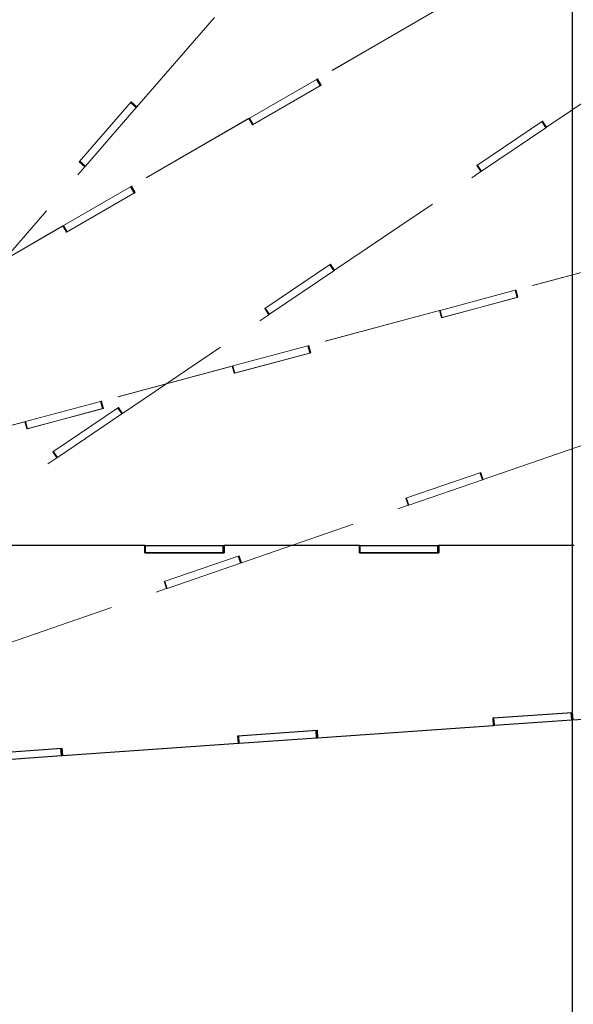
# Paper-space layout 'Sheet5' of a CAD drawing. Header units: inches. Extents: x 0.1 to 16.9, y 0.1 to 10.9.
# Tile 6 of 12: x 7.8 to 9, y 6.4 to 8.4. Entities that reach past the tile are written whole.
import ezdxf

# ---------------------------------------------------------------- set-up
doc = ezdxf.new("R2010")
doc.units = ezdxf.units.IN
doc.header["$MEASUREMENT"] = 0
doc.linetypes.add('PHANTOM', pattern=[0.5, 0.25, -0.05, 0.05, -0.05, 0.05, -0.05])
doc.layers.add('FORMAT', color=7, linetype='Continuous')
doc.styles.add('SLDTEXTSTYLE0', font='TXT', dxfattribs={"width": 0.75})
doc.dimstyles.new('SLDDIMSTYLE17', dxfattribs={"dimtxt": 0.104167, "dimasz": 0.13, "dimexe": 0, "dimexo": 0.0625, "dimgap": 0.026042, "dimtad": 0, "dimtih": 1, "dimtoh": 1, "dimdec": 0, "dimlfac": 12, "dimrnd": 1e-09, "dimzin": 12, "dimdsep": 46, "dimtxsty": 'SLDTEXTSTYLE0', "dimsah": 1, "dimcen": 0.09, "dimadec": 0, "dimazin": 3, "dimtfac": 1, "dimtdec": 0, "dimtofl": 0, "dimtmove": 0, "dimatfit": 3, "dimfxl": 1, "dimfrac": 2, "dimtolj": 1, "dimtzin": 12, "dimarcsym": 0})

# ---------------------------------------------------------------- blocks, each defined once
blk = doc.blocks.new('_D_87')
at = {"layer": 'FORMAT', "color": 7}
for p, q in [((10.4683, 6.3715), (10.4683, 1.2958)), ((6.9807, 2.9735), (6.9807, 1.2958)), ((8.4744, 1.573), (8.4427, 1.573)), ((8.4427, 1.573), (8.4427, 1.4075)), ((8.7822, 1.573), (8.8139, 1.573)), ((8.8139, 1.573), (8.8139, 1.4075)), ((6.9807, 1.4208), (8.3525, 1.4208)), ((10.4683, 1.4208), (8.9041, 1.4208)), ((8.4427, 1.4075), (8.4744, 1.4075)), ((8.8139, 1.4075), (8.7822, 1.4075))]:
    blk.add_line(p, q, dxfattribs=at)
for points in [[(6.9807, 1.4208), (7.1107, 1.4008), (7.1107, 1.4408)], [(10.4683, 1.4208), (10.3383, 1.4408), (10.3383, 1.4008)]]:
    blk.add_solid(points, dxfattribs=at)
at = {"layer": 'FORMAT', "color": 7, "char_height": 0.10417, "attachment_point": 1, "style": 'SLDTEXTSTYLE0'}
for s, insert in [('1063', (8.4744, 1.5418)), ('42', (8.5513, 1.3817))]:
    blk.add_mtext(s, dxfattribs=dict(at, insert=insert))
blk = doc.blocks.new('_D_88')
at = {"layer": 'FORMAT', "color": 7}
for p, q in [((10.1759, 7.2097), (10.1759, 1.6852)), ((6.9807, 2.9735), (6.9807, 1.6852)), ((8.2692, 1.9624), (8.2375, 1.9624)), ((8.2375, 1.9624), (8.2375, 1.7968)), ((8.5001, 1.9624), (8.5318, 1.9624)), ((8.5318, 1.9624), (8.5318, 1.7968)), ((6.9807, 1.8102), (8.1473, 1.8102)), ((10.1759, 1.8102), (8.622, 1.8102)), ((8.2375, 1.7968), (8.2692, 1.7968)), ((8.5318, 1.7968), (8.5001, 1.7968))]:
    blk.add_line(p, q, dxfattribs=at)
for points in [[(6.9807, 1.8102), (7.1107, 1.7902), (7.1107, 1.8302)], [(10.1759, 1.8102), (10.0459, 1.8302), (10.0459, 1.7902)]]:
    blk.add_solid(points, dxfattribs=at)
at = {"layer": 'FORMAT', "color": 7, "char_height": 0.10417, "attachment_point": 1, "style": 'SLDTEXTSTYLE0'}
for s, insert in [('974', (8.2692, 1.9311)), ('38', (8.3077, 1.7711))]:
    blk.add_mtext(s, dxfattribs=dict(at, insert=insert))
blk = doc.blocks.new('_D_89')
at = {"layer": 'FORMAT', "color": 7}
for p, q in [((9.6763, 7.9442), (9.6763, 2.1576)), ((6.9807, 2.9735), (6.9807, 2.1576)), ((8.0147, 2.4348), (7.9831, 2.4348)), ((7.9831, 2.4348), (7.9831, 2.2693)), ((8.2456, 2.4348), (8.2773, 2.4348)), ((8.2773, 2.4348), (8.2773, 2.2693)), ((6.9807, 2.2826), (7.8929, 2.2826)), ((7.9831, 2.2693), (8.0147, 2.2693)), ((8.2773, 2.2693), (8.2456, 2.2693)), ((9.6763, 2.2826), (8.3675, 2.2826))]:
    blk.add_line(p, q, dxfattribs=at)
for points in [[(6.9807, 2.2826), (7.1107, 2.2626), (7.1107, 2.3026)], [(9.6763, 2.2826), (9.5463, 2.3026), (9.5463, 2.2626)]]:
    blk.add_solid(points, dxfattribs=at)
at = {"layer": 'FORMAT', "color": 7, "char_height": 0.10417, "attachment_point": 1, "style": 'SLDTEXTSTYLE0'}
for s, insert in [('822', (8.0147, 2.4036)), ('32', (8.0532, 2.2436))]:
    blk.add_mtext(s, dxfattribs=dict(at, insert=insert))
blk = doc.blocks.new('_D_90')
at = {"layer": 'FORMAT', "color": 7}
for p, q in [((9.0037, 8.5243), (9.0037, 2.6125)), ((6.9807, 2.9735), (6.9807, 2.6125)), ((7.8141, 2.8897), (7.7824, 2.8897)), ((7.7824, 2.8897), (7.7824, 2.7242)), ((8.045, 2.8897), (8.0767, 2.8897)), ((8.0767, 2.8897), (8.0767, 2.7242)), ((6.9807, 2.7375), (7.6922, 2.7375)), ((9.0037, 2.7375), (8.1669, 2.7375)), ((7.7824, 2.7242), (7.8141, 2.7242)), ((8.0767, 2.7242), (8.045, 2.7242))]:
    blk.add_line(p, q, dxfattribs=at)
for points in [[(6.9807, 2.7375), (7.1107, 2.7175), (7.1107, 2.7575)], [(9.0037, 2.7375), (8.8737, 2.7575), (8.8737, 2.7175)]]:
    blk.add_solid(points, dxfattribs=at)
at = {"layer": 'FORMAT', "color": 7, "char_height": 0.10417, "attachment_point": 1, "style": 'SLDTEXTSTYLE0'}
for s, insert in [('617', (7.8141, 2.8585)), ('24', (7.8526, 2.6985))]:
    blk.add_mtext(s, dxfattribs=dict(at, insert=insert))
blk = doc.blocks.new('_D_91')
at = {"layer": 'FORMAT', "color": 7}
for p, q in [((10.5183, 6.4215), (11.3758, 6.4215)), ((11.2508, 6.4215), (11.2508, 5.5499)), ((11.1353, 5.5288), (11.1036, 5.5288)), ((11.1036, 5.5288), (11.1036, 5.3633)), ((11.3662, 5.5288), (11.3979, 5.5288)), ((11.3979, 5.5288), (11.3979, 5.3633)), ((11.1036, 5.3633), (11.1353, 5.3633)), ((11.3979, 5.3633), (11.3662, 5.3633)), ((11.2508, 4.4401), (11.2508, 5.2033)), ((7.2959, 4.4401), (11.3758, 4.4401))]:
    blk.add_line(p, q, dxfattribs=at)
for points in [[(11.2508, 6.4215), (11.2308, 6.2915), (11.2708, 6.2915)], [(11.2508, 4.4401), (11.2708, 4.5701), (11.2308, 4.5701)]]:
    blk.add_solid(points, dxfattribs=at)
at = {"layer": 'FORMAT', "color": 7, "char_height": 0.10417, "attachment_point": 1, "style": 'SLDTEXTSTYLE0'}
for s, insert in [('604', (11.1353, 5.4976)), ('24', (11.1738, 5.3376))]:
    blk.add_mtext(s, dxfattribs=dict(at, insert=insert))
blk = doc.blocks.new('_D_92')
at = {"layer": 'FORMAT', "color": 7}
for p, q in [((10.2259, 7.2597), (11.8178, 7.2597)), ((11.6928, 7.2597), (11.6928, 5.9878)), ((11.5774, 5.9667), (11.5457, 5.9667)), ((11.5457, 5.9667), (11.5457, 5.8012)), ((11.8083, 5.9667), (11.84, 5.9667)), ((11.84, 5.9667), (11.84, 5.8012)), ((11.5457, 5.8012), (11.5774, 5.8012)), ((11.84, 5.8012), (11.8083, 5.8012)), ((11.6928, 4.4401), (11.6928, 5.6412)), ((7.2959, 4.4401), (11.8178, 4.4401))]:
    blk.add_line(p, q, dxfattribs=at)
for points in [[(11.6928, 7.2597), (11.6728, 7.1297), (11.7128, 7.1297)], [(11.6928, 4.4401), (11.7128, 4.5701), (11.6728, 4.5701)]]:
    blk.add_solid(points, dxfattribs=at)
at = {"layer": 'FORMAT', "color": 7, "char_height": 0.10417, "attachment_point": 1, "style": 'SLDTEXTSTYLE0'}
for s, insert in [('859', (11.5774, 5.9355)), ('34', (11.6159, 5.7755))]:
    blk.add_mtext(s, dxfattribs=dict(at, insert=insert))
blk = doc.blocks.new('_D_93')
at = {"layer": 'FORMAT', "color": 7}
for p, q in [((9.7263, 7.9942), (12.2903, 7.9942)), ((12.1653, 7.9942), (12.1653, 6.4065)), ((12.0113, 6.3854), (11.9797, 6.3854)), ((11.9797, 6.3854), (11.9797, 6.2199)), ((12.3192, 6.3854), (12.3509, 6.3854)), ((12.3509, 6.3854), (12.3509, 6.2199)), ((11.9797, 6.2199), (12.0113, 6.2199)), ((12.3509, 6.2199), (12.3192, 6.2199)), ((12.1653, 4.4401), (12.1653, 6.0599)), ((7.2959, 4.4401), (12.2903, 4.4401))]:
    blk.add_line(p, q, dxfattribs=at)
for points in [[(12.1653, 7.9942), (12.1453, 7.8642), (12.1853, 7.8642)], [(12.1653, 4.4401), (12.1853, 4.5701), (12.1453, 4.5701)]]:
    blk.add_solid(points, dxfattribs=at)
at = {"layer": 'FORMAT', "color": 7, "char_height": 0.10417, "attachment_point": 1, "style": 'SLDTEXTSTYLE0'}
for s, insert in [('1083', (12.0113, 6.3542)), ('43', (12.0883, 6.1941))]:
    blk.add_mtext(s, dxfattribs=dict(at, insert=insert))
blk = doc.blocks.new('_D_94')
at = {"layer": 'FORMAT', "color": 7}
for p, q in [((9.0537, 8.5743), (12.8389, 8.5743)), ((12.7139, 8.5743), (12.7139, 6.8323)), ((12.56, 6.8112), (12.5283, 6.8112)), ((12.5283, 6.8112), (12.5283, 6.6457)), ((12.8678, 6.8112), (12.8995, 6.8112)), ((12.8995, 6.8112), (12.8995, 6.6457)), ((12.5283, 6.6457), (12.56, 6.6457)), ((12.8995, 6.6457), (12.8678, 6.6457)), ((12.7139, 4.4401), (12.7139, 6.4857)), ((7.2959, 4.4401), (12.8389, 4.4401))]:
    blk.add_line(p, q, dxfattribs=at)
for points in [[(12.7139, 8.5743), (12.6939, 8.4443), (12.7339, 8.4443)], [(12.7139, 4.4401), (12.7339, 4.5701), (12.6939, 4.5701)]]:
    blk.add_solid(points, dxfattribs=at)
at = {"layer": 'FORMAT', "color": 7, "char_height": 0.10417, "attachment_point": 1, "style": 'SLDTEXTSTYLE0'}
for s, insert in [('1260', (12.56, 6.78)), ('50', (12.6369, 6.62))]:
    blk.add_mtext(s, dxfattribs=dict(at, insert=insert))

psp = doc.layouts.new('Sheet5')

# ---------------------------------------------------------------- linework, layer by layer
at = {"color": 7, "linetype": 'PHANTOM', "lineweight": 18}
for p, q in [((8.0836, 8.2473), (8.3285, 8.529)), ((8.7127, 8.4493), (8.4648, 8.3061)), ((8.7131, 8.4495), (8.4652, 8.3063)), ((8.95, 8.2043), (9.2594, 8.413)), ((8.3214, 8.2233), (8.4635, 8.3053)), ((8.4635, 8.3053), (8.4645, 8.3059)), ((8.4713, 8.2918), (8.4635, 8.3053)), ((8.4648, 8.3061), (8.4645, 8.3059)), ((8.4723, 8.2924), (8.4645, 8.3059)), ((8.4648, 8.3061), (8.4652, 8.3063)), ((8.4648, 8.3061), (8.4726, 8.2926)), ((8.4652, 8.3063), (8.473, 8.2928)), ((8.473, 8.2928), (8.3279, 8.209)), ((8.3292, 8.2098), (8.4713, 8.2918)), ((8.4713, 8.2918), (8.4723, 8.2924)), ((8.4726, 8.2926), (8.4723, 8.2924)), ((8.4726, 8.2926), (8.473, 8.2928)), ((7.9619, 8.131), (8.0718, 8.2575)), ((7.9747, 8.1219), (8.0823, 8.2458)), ((8.0823, 8.2458), (8.0705, 8.256)), ((8.0831, 8.2467), (8.0713, 8.2569)), ((8.0718, 8.2575), (8.0836, 8.2473)), ((8.0823, 8.2458), (8.0831, 8.2467)), ((8.0831, 8.2467), (8.0835, 8.2471)), ((8.0833, 8.2469), (8.0836, 8.2473)), ((8.3197, 8.2223), (8.0717, 8.0792)), ((8.3201, 8.2225), (8.0721, 8.0794)), ((8.3201, 8.2225), (8.3197, 8.2223)), ((8.3197, 8.2223), (8.3201, 8.2225)), ((8.3201, 8.2225), (8.3202, 8.2226)), ((8.3201, 8.2225), (8.3201, 8.2225)), ((8.3279, 8.209), (8.3201, 8.2225)), ((8.3202, 8.2226), (8.3214, 8.2233)), ((8.3281, 8.2091), (8.3202, 8.2226)), ((8.3292, 8.2098), (8.3214, 8.2233)), ((8.3279, 8.209), (8.3281, 8.2091)), ((8.3279, 8.209), (8.3279, 8.209)), ((8.3281, 8.2091), (8.3292, 8.2098)), ((8.8023, 8.1235), (8.9412, 8.2172)), ((8.8123, 8.1114), (8.9483, 8.2032)), ((8.9483, 8.2032), (8.9396, 8.2161)), ((8.9493, 8.2038), (8.9406, 8.2168)), ((8.9412, 8.2172), (8.95, 8.2043)), ((8.9483, 8.2032), (8.9493, 8.2038)), ((8.9493, 8.2038), (8.9498, 8.2041)), ((8.9496, 8.204), (8.95, 8.2043)), ((7.7288, 7.8391), (7.9737, 8.1208)), ((7.9737, 8.1208), (7.9619, 8.1311)), ((7.9737, 8.1208), (7.9619, 8.131)), ((7.9738, 8.121), (7.962, 8.1312)), ((7.9747, 8.1219), (7.9629, 8.1322)), ((7.9737, 8.1208), (7.9738, 8.121)), ((7.9737, 8.1208), (7.9737, 8.1208)), ((7.9738, 8.121), (7.9747, 8.1219)), ((8.8111, 8.1105), (8.8023, 8.1235)), ((8.8111, 8.1106), (8.8023, 8.1235)), ((8.8112, 8.1107), (8.8025, 8.1236)), ((8.8123, 8.1114), (8.8036, 8.1243)), ((8.5016, 7.9018), (8.8111, 8.1105)), ((8.811, 8.1106), (8.8111, 8.1106)), ((8.8111, 8.1106), (8.8112, 8.1107)), ((8.8112, 8.1107), (8.8123, 8.1114)), ((7.9283, 7.9964), (8.0704, 8.0784)), ((8.0704, 8.0784), (8.0714, 8.079)), ((8.0782, 8.0649), (8.0704, 8.0784)), ((8.0717, 8.0792), (8.0714, 8.079)), ((8.0793, 8.0655), (8.0714, 8.079)), ((8.0717, 8.0792), (8.0721, 8.0794)), ((8.0717, 8.0792), (8.0795, 8.0656)), ((8.0721, 8.0794), (8.0799, 8.0659)), ((8.0799, 8.0659), (7.9348, 7.9821)), ((7.9361, 7.9828), (8.0782, 8.0649)), ((8.0782, 8.0649), (8.0793, 8.0655)), ((8.0795, 8.0656), (8.0793, 8.0655)), ((8.0795, 8.0656), (8.0799, 8.0659)), ((7.9266, 7.9954), (7.6786, 7.8522)), ((7.927, 7.9956), (7.6791, 7.8525)), ((7.927, 7.9956), (7.9266, 7.9954)), ((7.9266, 7.9954), (7.927, 7.9956)), ((7.927, 7.9956), (7.9272, 7.9957)), ((7.927, 7.9956), (7.927, 7.9956)), ((7.9348, 7.9821), (7.927, 7.9956)), ((7.9272, 7.9957), (7.9283, 7.9964)), ((7.935, 7.9822), (7.9272, 7.9957)), ((7.9361, 7.9828), (7.9283, 7.9964)), ((7.9348, 7.9821), (7.935, 7.9822)), ((7.9348, 7.9821), (7.9348, 7.9821)), ((7.935, 7.9822), (7.9361, 7.9828)), ((9.1616, 7.9341), (8.885, 7.86)), ((9.162, 7.9342), (8.8855, 7.8601)), ((8.354, 7.8211), (8.4929, 7.9148)), ((8.5, 7.9007), (8.4913, 7.9137)), ((8.501, 7.9014), (8.4923, 7.9143)), ((8.4929, 7.9148), (8.5016, 7.9018)), ((8.3639, 7.809), (8.5, 7.9007)), ((8.5, 7.9007), (8.501, 7.9014)), ((8.501, 7.9014), (8.5014, 7.9017)), ((8.5012, 7.9016), (8.5016, 7.9018)), ((8.7251, 7.8171), (8.8836, 7.8596)), ((8.8895, 7.845), (8.7277, 7.8017)), ((8.7291, 7.8021), (8.8876, 7.8445)), ((8.8836, 7.8596), (8.8847, 7.8599)), ((8.8876, 7.8445), (8.8836, 7.8596)), ((8.885, 7.86), (8.8847, 7.8599)), ((8.8888, 7.8448), (8.8847, 7.8599)), ((8.885, 7.86), (8.8855, 7.8601)), ((8.885, 7.86), (8.8891, 7.8449)), ((8.8855, 7.8601), (8.8895, 7.845)), ((8.8876, 7.8445), (8.8888, 7.8448)), ((8.8891, 7.8449), (8.8888, 7.8448)), ((8.8891, 7.8449), (8.8895, 7.845)), ((8.0533, 7.5994), (8.3627, 7.8081)), ((8.3627, 7.8081), (8.354, 7.8211)), ((8.3627, 7.8081), (8.354, 7.8211)), ((8.3629, 7.8082), (8.3542, 7.8212)), ((8.3639, 7.809), (8.3552, 7.8219)), ((8.3627, 7.8081), (8.3629, 7.8082)), ((8.3627, 7.8081), (8.3627, 7.8081)), ((8.3629, 7.8082), (8.3639, 7.809)), ((8.7232, 7.8166), (8.4466, 7.7425)), ((8.7236, 7.8168), (8.4471, 7.7427)), ((8.7236, 7.8168), (8.7232, 7.8166)), ((8.7232, 7.8166), (8.7236, 7.8168)), ((8.7236, 7.8168), (8.7236, 7.8168)), ((8.7236, 7.8168), (8.7238, 7.8168)), ((8.7277, 7.8017), (8.7236, 7.8168)), ((8.7238, 7.8168), (8.7251, 7.8171)), ((8.7279, 7.8017), (8.7238, 7.8168)), ((8.7291, 7.8021), (8.7251, 7.8171)), ((8.7277, 7.8017), (8.7279, 7.8017)), ((8.7277, 7.8017), (8.7277, 7.8017)), ((8.7279, 7.8017), (8.7291, 7.8021)), ((8.2866, 7.6997), (8.4451, 7.7421)), ((8.4451, 7.7421), (8.4463, 7.7425)), ((8.4492, 7.727), (8.4451, 7.7421)), ((8.4504, 7.7274), (8.4463, 7.7425)), ((8.4466, 7.7425), (8.4463, 7.7425)), ((8.4466, 7.7425), (8.4471, 7.7427)), ((8.4466, 7.7425), (8.4507, 7.7274)), ((8.4471, 7.7427), (8.4511, 7.7276)), ((8.4511, 7.7276), (8.2892, 7.6842)), ((8.2907, 7.6846), (8.4492, 7.727)), ((8.4492, 7.727), (8.4504, 7.7274)), ((8.4507, 7.7274), (8.4504, 7.7274)), ((8.4507, 7.7274), (8.4511, 7.7276)), ((8.2847, 7.6992), (8.0082, 7.6251)), ((8.2852, 7.6993), (8.0087, 7.6252)), ((8.2852, 7.6993), (8.2847, 7.6992)), ((8.2847, 7.6992), (8.2852, 7.6993)), ((8.2852, 7.6993), (8.2852, 7.6993)), ((8.2852, 7.6993), (8.2854, 7.6993)), ((8.2892, 7.6842), (8.2852, 7.6993)), ((8.2854, 7.6993), (8.2866, 7.6997)), ((8.2894, 7.6842), (8.2854, 7.6993)), ((8.2907, 7.6846), (8.2866, 7.6997)), ((8.2892, 7.6842), (8.2894, 7.6842)), ((8.2893, 7.6842), (8.2892, 7.6842)), ((8.2894, 7.6842), (8.2907, 7.6846)), ((7.8482, 7.5822), (8.0067, 7.6247)), ((8.0067, 7.6247), (8.0079, 7.625)), ((8.0108, 7.6096), (8.0067, 7.6247)), ((8.0082, 7.6251), (8.0079, 7.625)), ((8.0119, 7.6099), (8.0079, 7.625)), ((8.0082, 7.6251), (8.0087, 7.6252)), ((8.0082, 7.6251), (8.0122, 7.61)), ((8.0087, 7.6252), (8.0127, 7.6101)), ((8.0127, 7.6101), (7.8508, 7.5667)), ((7.8523, 7.5671), (8.0108, 7.6096)), ((7.9056, 7.5186), (8.0446, 7.6123)), ((7.9156, 7.5065), (8.0516, 7.5983)), ((8.0108, 7.6096), (8.0119, 7.6099)), ((8.0122, 7.61), (8.0119, 7.6099)), ((8.0122, 7.61), (8.0127, 7.6101)), ((8.0516, 7.5983), (8.0429, 7.6112)), ((8.0526, 7.599), (8.0439, 7.6119)), ((8.0446, 7.6123), (8.0533, 7.5994)), ((8.0516, 7.5983), (8.0526, 7.599)), ((8.0526, 7.599), (8.0531, 7.5993)), ((8.0529, 7.5992), (8.0533, 7.5994)), ((7.8463, 7.5817), (7.5698, 7.5076)), ((7.8468, 7.5818), (7.5702, 7.5077)), ((7.8468, 7.5818), (7.8463, 7.5817)), ((7.8463, 7.5817), (7.8468, 7.5818)), ((7.8468, 7.5818), (7.847, 7.5819)), ((7.8508, 7.5667), (7.8468, 7.5818)), ((7.8508, 7.5667), (7.8468, 7.5818)), ((7.847, 7.5819), (7.8482, 7.5822)), ((7.851, 7.5668), (7.847, 7.5819)), ((7.8523, 7.5671), (7.8482, 7.5822)), ((8.816, 7.46), (9.1689, 7.5815)), ((7.8508, 7.5667), (7.851, 7.5668)), ((7.8508, 7.5667), (7.8508, 7.5667)), ((7.851, 7.5668), (7.8523, 7.5671)), ((7.9144, 7.5057), (7.9056, 7.5186)), ((7.9144, 7.5057), (7.9056, 7.5186)), ((7.9145, 7.5058), (7.9058, 7.5188)), ((7.9156, 7.5065), (7.9069, 7.5195)), ((7.6049, 7.297), (7.9144, 7.5057)), ((7.9144, 7.5057), (7.9145, 7.5058)), ((7.9144, 7.5057), (7.9144, 7.5057)), ((7.9145, 7.5058), (7.9156, 7.5065)), ((8.6525, 7.4202), (8.8109, 7.4747)), ((8.8141, 7.4593), (8.809, 7.4741)), ((8.8153, 7.4597), (8.8102, 7.4745)), ((8.8109, 7.4747), (8.816, 7.46)), ((8.659, 7.4059), (8.8141, 7.4593)), ((8.8141, 7.4593), (8.8153, 7.4597)), ((8.8153, 7.4597), (8.8158, 7.4599)), ((8.8155, 7.4598), (8.816, 7.46)), ((8.6575, 7.4054), (8.6525, 7.4202)), ((8.6576, 7.4054), (8.6525, 7.4202)), ((8.6577, 7.4055), (8.6527, 7.4203)), ((8.659, 7.4059), (8.6539, 7.4207)), ((8.3046, 7.2839), (8.6575, 7.4054)), ((8.6575, 7.4054), (8.6576, 7.4054)), ((8.6576, 7.4054), (8.6577, 7.4055)), ((8.6577, 7.4055), (8.659, 7.4059)), ((8.1411, 7.2441), (8.2996, 7.2987)), ((8.1476, 7.2298), (8.3028, 7.2833)), ((8.3028, 7.2833), (8.2977, 7.298)), ((8.3039, 7.2836), (8.2988, 7.2984)), ((8.2996, 7.2987), (8.3046, 7.2839)), ((8.3028, 7.2833), (8.3039, 7.2836)), ((8.3039, 7.2836), (8.3044, 7.2838)), ((8.3042, 7.2838), (8.3046, 7.2839)), ((8.1462, 7.2293), (8.1411, 7.2441)), ((8.1462, 7.2293), (8.1411, 7.2441)), ((8.1464, 7.2294), (8.1413, 7.2442)), ((8.1476, 7.2298), (8.1425, 7.2446)), ((7.7933, 7.1078), (8.1462, 7.2293)), ((8.1462, 7.2293), (8.1464, 7.2294)), ((8.1462, 7.2293), (8.1462, 7.2293)), ((8.1464, 7.2294), (8.1476, 7.2298))]:
    psp.add_line(p, q, dxfattribs=at)
at = {"color": 7, "linetype": 'Continuous', "lineweight": 25}
for p, q in [((8.1, 7.3205), (7.8137, 7.3205)), ((8.1005, 7.3205), (7.8142, 7.3205)), ((8.1005, 7.3205), (8.1, 7.3205)), ((8.1, 7.3205), (8.1005, 7.3205)), ((8.1005, 7.3049), (8.1005, 7.3205)), ((8.1005, 7.3205), (8.1007, 7.3205)), ((8.1005, 7.3049), (8.1005, 7.3205)), ((8.1005, 7.3049), (8.1007, 7.3049)), ((8.2681, 7.3049), (8.1005, 7.3049)), ((8.1005, 7.3049), (8.1005, 7.3049)), ((8.1007, 7.3049), (8.1007, 7.3205)), ((8.1007, 7.3205), (8.102, 7.3205)), ((8.1007, 7.3049), (8.102, 7.3049)), ((8.102, 7.3205), (8.2661, 7.3206)), ((8.102, 7.3049), (8.102, 7.3205)), ((8.102, 7.3049), (8.2661, 7.3049)), ((8.2661, 7.3049), (8.2661, 7.3206)), ((8.2661, 7.3206), (8.2673, 7.3206)), ((8.2661, 7.3049), (8.2673, 7.3049)), ((8.2673, 7.3049), (8.2673, 7.3206)), ((8.2676, 7.3206), (8.2673, 7.3206)), ((8.2676, 7.3049), (8.2673, 7.3049)), ((8.2676, 7.3206), (8.2681, 7.3206)), ((8.5539, 7.3206), (8.2676, 7.3206)), ((8.2676, 7.3206), (8.2676, 7.3049)), ((8.2676, 7.3049), (8.2681, 7.3049)), ((8.2681, 7.3206), (8.2681, 7.3049)), ((8.5544, 7.3206), (8.2681, 7.3206)), ((8.5544, 7.3206), (8.5539, 7.3206)), ((8.5539, 7.3206), (8.5544, 7.3206)), ((8.5544, 7.3206), (8.5544, 7.3206)), ((8.5544, 7.3206), (8.5546, 7.3206)), ((8.5544, 7.305), (8.5544, 7.3206)), ((8.5544, 7.305), (8.5546, 7.305)), ((8.722, 7.305), (8.5544, 7.305)), ((8.5544, 7.305), (8.5544, 7.305)), ((8.5546, 7.305), (8.5546, 7.3206)), ((8.5546, 7.3206), (8.5559, 7.3206)), ((8.5546, 7.305), (8.5559, 7.305)), ((8.5559, 7.3206), (8.7199, 7.3207)), ((8.5559, 7.305), (8.5559, 7.3206)), ((8.5559, 7.305), (8.7199, 7.305)), ((8.7199, 7.305), (8.7199, 7.3207)), ((8.7199, 7.3207), (8.7212, 7.3207)), ((8.7199, 7.305), (8.7212, 7.305)), ((8.7212, 7.305), (8.7212, 7.3207)), ((8.7215, 7.3207), (8.7212, 7.3207)), ((8.7215, 7.305), (8.7212, 7.305)), ((8.7215, 7.3207), (8.722, 7.3207)), ((8.7215, 7.3207), (8.7215, 7.305)), ((9.0078, 7.3207), (8.7215, 7.3207)), ((8.7215, 7.305), (8.722, 7.305)), ((8.722, 7.3207), (8.722, 7.305)), ((9.0082, 7.3207), (8.722, 7.3207)), ((9.0052, 6.9522), (9.3775, 6.9783)), ((8.8369, 6.956), (9.0041, 6.9677)), ((8.838, 6.9404), (8.8369, 6.956)), ((8.838, 6.9405), (8.837, 6.956)), ((8.8382, 6.9405), (8.8372, 6.956)), ((8.8395, 6.9406), (8.8384, 6.9561)), ((8.8395, 6.9406), (9.0032, 6.952)), ((9.0032, 6.952), (9.0021, 6.9676)), ((9.0032, 6.952), (9.0044, 6.9521)), ((9.0044, 6.9521), (9.0033, 6.9677)), ((9.0041, 6.9677), (9.0052, 6.9522)), ((9.0044, 6.9521), (9.005, 6.9522)), ((9.0047, 6.9522), (9.0052, 6.9522)), ((8.2974, 6.9182), (8.4646, 6.9299)), ((8.4637, 6.9142), (8.4626, 6.9298)), ((8.4649, 6.9143), (8.4638, 6.9299)), ((8.4646, 6.9299), (8.4657, 6.9143)), ((8.4657, 6.9143), (8.838, 6.9404)), ((8.838, 6.9405), (8.838, 6.9405)), ((8.838, 6.9405), (8.8382, 6.9405)), ((8.8382, 6.9405), (8.8395, 6.9406)), ((8.2985, 6.9026), (8.2974, 6.9182)), ((8.2986, 6.9026), (8.2975, 6.9182)), ((8.2988, 6.9026), (8.2977, 6.9182)), ((8.3, 6.9027), (8.2989, 6.9183)), ((8.3, 6.9027), (8.4637, 6.9142)), ((8.4637, 6.9142), (8.4649, 6.9143)), ((8.4649, 6.9143), (8.4655, 6.9143)), ((8.4652, 6.9143), (8.4657, 6.9143)), ((7.758, 6.8804), (7.9251, 6.8921)), ((7.9242, 6.8764), (7.9231, 6.8919)), ((7.9254, 6.8765), (7.9244, 6.892)), ((7.9251, 6.8921), (7.9262, 6.8765)), ((7.9262, 6.8765), (8.2985, 6.9026)), ((8.2985, 6.9026), (8.2986, 6.9026)), ((8.2986, 6.9026), (8.2988, 6.9026)), ((8.2988, 6.9026), (8.3, 6.9027)), ((7.7605, 6.8649), (7.9242, 6.8764)), ((7.9242, 6.8764), (7.9254, 6.8765)), ((7.9254, 6.8765), (7.926, 6.8765)), ((7.9257, 6.8765), (7.9262, 6.8765))]:
    psp.add_line(p, q, dxfattribs=at)

# ---------------------------------------------------------------- dimensions: what is measured, and where the dimension line sits
at = {"layer": 'FORMAT', "color": 7}
for base, p2, picture, middle in [((9.0037, 2.7375), (9.0037, 8.5743), '_D_90', (7.9296, 2.7375)), ((9.6763, 2.2826), (9.6763, 7.9942), '_D_89', (8.1302, 2.2826)), ((10.1759, 1.8102), (10.1759, 7.2597), '_D_88', (8.3846, 1.8102)), ((10.4683, 1.4208), (10.4683, 6.4215), '_D_87', (8.6283, 1.4208))]:
    dim = psp.add_linear_dim(base=base, p1=(6.9807, 3.0235), p2=p2, dimstyle='SLDDIMSTYLE17', dxfattribs=at)
    dim.commit()
    dim.dimension.update_dxf_attribs({"geometry": picture, "text_midpoint": middle, "dimtype": 160})
for base, p1, p2, picture, middle in [((12.7139, 4.4401), (9.0037, 8.5743), (7.2459, 4.4401), '_D_94', (12.7139, 6.659)), ((12.1653, 4.4401), (9.6763, 7.9942), (7.2459, 4.4401), '_D_93', (12.1653, 6.2332)), ((11.6928, 7.2597), (7.2459, 4.4401), (10.1759, 7.2597), '_D_92', (11.6928, 5.8145)), ((11.2508, 6.4215), (7.2459, 4.4401), (10.4683, 6.4215), '_D_91', (11.2508, 5.3766))]:
    dim = psp.add_linear_dim(base=base, p1=p1, p2=p2, angle=90, dimstyle='SLDDIMSTYLE17', dxfattribs=at)
    dim.commit()
    dim.dimension.update_dxf_attribs({"geometry": picture, "text_midpoint": middle, "dimtype": 160})

doc.saveas('drawing.dxf')
